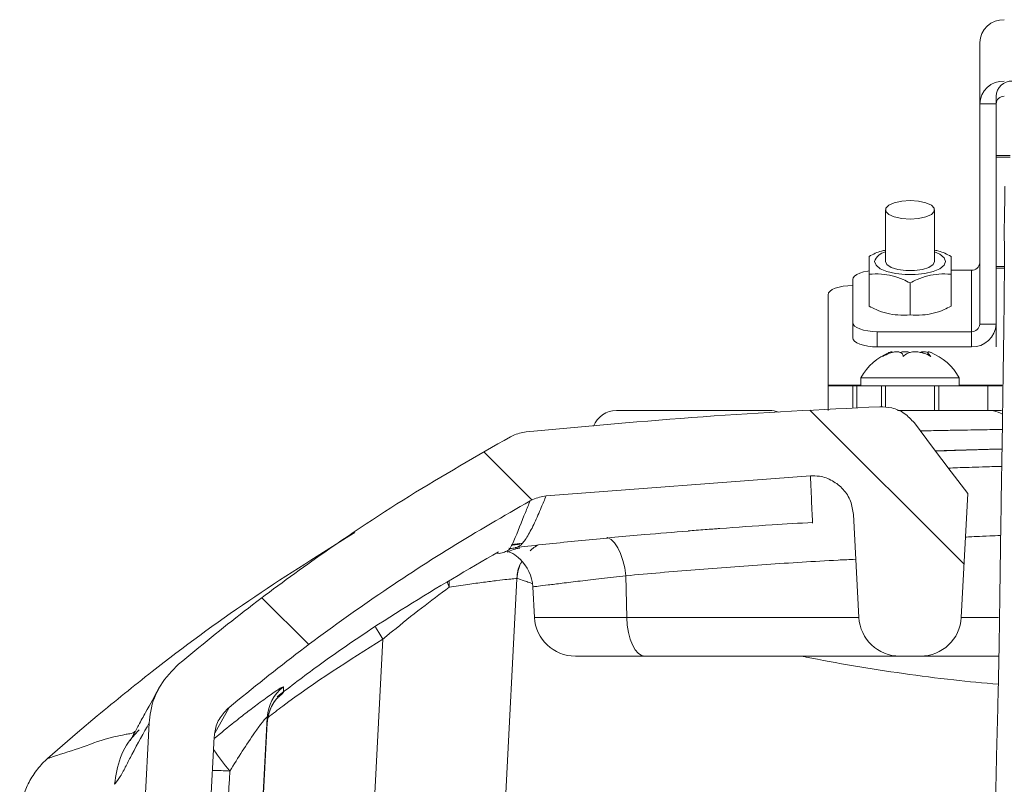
# Model space of a CAD drawing. Header units: millimetres. Extents: x 0 to 8410, y 0 to 5940.
# Tile 12 of 256: x 1847 to 1967, y 1424 to 1517. Entities that reach past the tile are written whole.
import ezdxf

# ---------------------------------------------------------------- set-up
doc = ezdxf.new("R2010")
doc.units = ezdxf.units.MM
doc.header["$LTSCALE"] = 10

msp = doc.modelspace()

# ---------------------------------------------------------------- hatches: boundary and pattern name
at = {"linetype": 'Continuous', "lineweight": 0}
h = msp.add_hatch(dxfattribs=at)
h.set_pattern_fill('ANSI31', scale=10, angle=90, style=0)
edge = h.paths.add_edge_path(flags=0)
edge.add_spline(control_points=[(1870.285415, 1429.651796), (1870.298618, 1429.903515), (1870.330884, 1430.154943), (1870.381643, 1430.401845), (1870.495252, 1430.954449), (1870.705873, 1431.49504), (1870.995974, 1431.9789), (1871.28608, 1432.462771), (1871.663686, 1432.903273), (1872.097627, 1433.263811)], knot_values=[0.0000249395, 0.0000249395, 0.0000249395, 0.0000249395, 0.0007811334, 0.0007811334, 0.0007811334, 0.0024928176, 0.0024928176, 0.0024928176, 0.0042045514, 0.0042045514, 0.0042045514, 0.0042045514], weights=[1, 1, 1, 1, 1, 1, 1, 1, 1, 1], degree=3, periodic=0)
edge.add_spline(control_points=[(1872.097627, 1433.263811), (1883.522589, 1442.756208), (1895.873915, 1451.230955), (1908.841577, 1458.474923)], knot_values=[0.0076169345, 0.0076169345, 0.0076169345, 0.0076169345, 0.0521734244, 0.0521734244, 0.0521734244, 0.0521734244], weights=[1, 1, 1, 1], degree=3, periodic=0)
edge.add_spline(control_points=[(1908.841577, 1458.474923), (1908.950498, 1458.535769), (1909.061771, 1458.592583), (1909.174932, 1458.645126), (1909.682807, 1458.880945), (1910.238386, 1459.03242), (1910.795695, 1459.086782)], knot_values=[0, 0, 0, 0, 0.0003742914, 0.0003742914, 0.0003742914, 0.002077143, 0.002077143, 0.002077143, 0.002077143], weights=[1, 1, 1, 1, 1, 1, 1], degree=3, periodic=0)
edge.add_spline(control_points=[(1910.795695, 1459.086782), (1921.521905, 1460.13305), (1932.272911, 1460.950754), (1943.034079, 1461.536872)], knot_values=[0.0078151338, 0.0078151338, 0.0078151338, 0.0078151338, 0.0400535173, 0.0400535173, 0.0400535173, 0.0400535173], weights=[1, 1, 1, 1], degree=3, periodic=0)
edge.add_spline(control_points=[(1943.034079, 1461.536872), (1943.402063, 1461.556915), (1943.774529, 1461.535817), (1944.137898, 1461.474357), (1944.690043, 1461.380968), (1945.233655, 1461.190731), (1945.723608, 1460.919563), (1946.214429, 1460.647914), (1946.664997, 1460.287534), (1947.037973, 1459.868502), (1947.411263, 1459.449117), (1947.717171, 1458.959388), (1947.930441, 1458.440018), (1948.143705, 1457.920662), (1948.270238, 1457.357332), (1948.299621, 1456.796665)], knot_values=[0, 0, 0, 0, 0.0011055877, 0.0011055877, 0.0011055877, 0.0027993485, 0.0027993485, 0.0027993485, 0.0044961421, 0.0044961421, 0.0044961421, 0.006194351, 0.006194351, 0.006194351, 0.0078924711, 0.0078924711, 0.0078924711, 0.0078924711], weights=[1, 1, 1, 1, 1, 1, 1, 1, 1, 1, 1, 1, 1, 1, 1, 1], degree=3, periodic=0)
edge.add_line((1948.299621, 1456.796665), (1948.957043, 1444.252319))
edge.add_arc((1953.95019, 1444.513999), 5, 183, 270)
edge.add_line((1953.95019, 1439.513999), (1956.460545, 1439.513999))
edge.add_arc((1956.460545, 1444.513999), 5, 270, 357)
edge.add_line((1961.453692, 1444.252319), (1962.245402, 1459.35904))
edge.add_spline(control_points=[(1962.245402, 1459.35904), (1961.576472, 1460.244751), (1960.907547, 1461.130465), (1960.238627, 1462.016183), (1959.479404, 1463.02147), (1958.720188, 1464.026762), (1957.960978, 1465.032058), (1957.216126, 1466.018342), (1956.47128, 1467.00463), (1955.72644, 1467.990923)], knot_values=[0.0000879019, 0.0000879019, 0.0000879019, 0.0000879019, 0.0034176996, 0.0034176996, 0.0034176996, 0.0071970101, 0.0071970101, 0.0071970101, 0.0109048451, 0.0109048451, 0.0109048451, 0.0109048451], weights=[1, 1, 1, 1, 1, 1, 1, 1, 1, 1], degree=3, periodic=0)
edge.add_spline(control_points=[(1955.72644, 1467.990923), (1955.389099, 1468.437619), (1954.970084, 1468.832319), (1954.50395, 1469.142247), (1954.037791, 1469.452191), (1953.511633, 1469.68589), (1952.969102, 1469.823835), (1952.50058, 1469.942962), (1952.009519, 1469.993825), (1951.526527, 1469.973232)], knot_values=[0, 0, 0, 0, 0.0016792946, 0.0016792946, 0.0016792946, 0.0033587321, 0.0033587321, 0.0033587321, 0.0048037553, 0.0048037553, 0.0048037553, 0.0048037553], weights=[1, 1, 1, 1, 1, 1, 1, 1, 1, 1], degree=3, periodic=0)
edge.add_spline(control_points=[(1951.526527, 1469.973232), (1937.117756, 1469.358905), (1922.72079, 1468.333117), (1908.370031, 1466.9028)], knot_values=[0.1154838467, 0.1154838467, 0.1154838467, 0.1154838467, 0.1586403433, 0.1586403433, 0.1586403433, 0.1586403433], weights=[1, 1, 1, 1], degree=3, periodic=0)
edge.add_spline(control_points=[(1908.370031, 1466.9028), (1907.812821, 1466.847264), (1907.257546, 1466.694615), (1906.750149, 1466.457726), (1906.650619, 1466.411258), (1906.552565, 1466.361487), (1906.456305, 1466.308576)], knot_values=[0, 0, 0, 0, 0.0016799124, 0.0016799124, 0.0016799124, 0.0020049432, 0.0020049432, 0.0020049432, 0.0020049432], weights=[1, 1, 1, 1, 1, 1, 1], degree=3, periodic=0)
edge.add_spline(control_points=[(1906.456305, 1466.308576), (1898.100262, 1461.715551), (1889.99353, 1456.63684), (1882.214979, 1451.121999), (1876.622561, 1447.157083), (1871.188301, 1442.959139), (1865.939561, 1438.549329)], knot_values=[0.0003822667, 0.0003822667, 0.0003822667, 0.0003822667, 0.0289877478, 0.0289877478, 0.0289877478, 0.049550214, 0.049550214, 0.049550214, 0.049550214], weights=[1, 1, 1, 1, 1, 1, 1], degree=3, periodic=0)
edge.add_spline(control_points=[(1865.939561, 1438.549329), (1865.075616, 1437.823472), (1864.325218, 1436.938309), (1863.750299, 1435.967363), (1863.175392, 1434.996437), (1862.760069, 1433.912916), (1862.538919, 1432.806432), (1862.443718, 1432.330108), (1862.382898, 1431.845619), (1862.357455, 1431.360541)], knot_values=[0, 0, 0, 0, 0.0033851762, 0.0033851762, 0.0033851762, 0.0067702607, 0.0067702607, 0.0067702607, 0.0082105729, 0.0082105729, 0.0082105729, 0.0082105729], weights=[1, 1, 1, 1, 1, 1, 1, 1, 1, 1], degree=3, periodic=0)
edge.add_line((1862.357455, 1431.360541), (1860.475263, 1395.475776))
edge.add_line((1860.475263, 1395.475776), (1862.491221, 1357.047923))
edge.add_spline(control_points=[(1862.491221, 1357.047923), (1862.550684, 1355.914444), (1862.805165, 1354.775454), (1863.235443, 1353.725135), (1863.665862, 1352.674473), (1864.284404, 1351.683447), (1865.040885, 1350.836755), (1865.437631, 1350.392698), (1865.875977, 1349.982603), (1866.345625, 1349.61651)], knot_values=[0, 0, 0, 0, 0.0034051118, 0.0034051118, 0.0034051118, 0.0068121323, 0.0068121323, 0.0068121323, 0.0085801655, 0.0085801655, 0.0085801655, 0.0085801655], weights=[1, 1, 1, 1, 1, 1, 1, 1, 1, 1], degree=3, periodic=0)
edge.add_spline(control_points=[(1866.345625, 1349.61651), (1878.746851, 1339.949666), (1892.334184, 1331.640433), (1906.59478, 1325.016712)], knot_values=[0.0024950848, 0.0024950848, 0.0024950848, 0.0024950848, 0.0496658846, 0.0496658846, 0.0496658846, 0.0496658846], weights=[1, 1, 1, 1], degree=3, periodic=0)
edge.add_spline(control_points=[(1906.59478, 1325.016712), (1907.092898, 1324.785348), (1907.637441, 1324.636139), (1908.183943, 1324.581485)], knot_values=[0, 0, 0, 0, 0.0016476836, 0.0016476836, 0.0016476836, 0.0016476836], weights=[1, 1, 1, 1], degree=3, periodic=0)
edge.add_spline(control_points=[(1908.183943, 1324.581485), (1958.281662, 1319.571397), (2009.129073, 1319.571397), (2059.226792, 1324.581485)], knot_values=[0.0037611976, 0.0037611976, 0.0037611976, 0.0037611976, 0.1548040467, 0.1548040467, 0.1548040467, 0.1548040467], weights=[1, 1, 1, 1], degree=3, periodic=0)
edge.add_spline(control_points=[(2059.226792, 1324.581485), (2059.773294, 1324.636139), (2060.317837, 1324.785348), (2060.815955, 1325.016712)], knot_values=[0, 0, 0, 0, 0.0016476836, 0.0016476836, 0.0016476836, 0.0016476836], weights=[1, 1, 1, 1], degree=3, periodic=0)
edge.add_spline(control_points=[(2060.815955, 1325.016712), (2075.076551, 1331.640433), (2088.663883, 1339.949666), (2101.06511, 1349.61651)], knot_values=[0.0003495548, 0.0003495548, 0.0003495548, 0.0003495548, 0.0475203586, 0.0475203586, 0.0475203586, 0.0475203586], weights=[1, 1, 1, 1], degree=3, periodic=0)
edge.add_spline(control_points=[(2101.06511, 1349.61651), (2101.950009, 1350.306295), (2102.726905, 1351.159666), (2103.332577, 1352.10413), (2103.938037, 1353.048264), (2104.389229, 1354.109169), (2104.65136, 1355.199701), (2104.796852, 1355.804985), (2104.886901, 1356.426253), (2104.919514, 1357.047923)], knot_values=[0, 0, 0, 0, 0.0033659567, 0.0033659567, 0.0033659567, 0.0067299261, 0.0067299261, 0.0067299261, 0.0085789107, 0.0085789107, 0.0085789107, 0.0085789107], weights=[1, 1, 1, 1, 1, 1, 1, 1, 1, 1], degree=3, periodic=0)
edge.add_line((2104.919514, 1357.047923), (2106.935472, 1395.475776))
edge.add_line((2106.935472, 1395.475776), (2105.05328, 1431.360541))
edge.add_spline(control_points=[(2105.05328, 1431.360541), (2104.994195, 1432.487031), (2104.739512, 1433.618813), (2104.310752, 1434.662189), (2103.882009, 1435.705522), (2103.267385, 1436.689274), (2102.517642, 1437.532036), (2102.194292, 1437.895504), (2101.843645, 1438.236392), (2101.471174, 1438.549329)], knot_values=[0, 0, 0, 0, 0.0033841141, 0.0033841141, 0.0033841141, 0.0067680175, 0.0067680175, 0.0067680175, 0.0082105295, 0.0082105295, 0.0082105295, 0.0082105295], weights=[1, 1, 1, 1, 1, 1, 1, 1, 1, 1], degree=3, periodic=0)
edge.add_spline(control_points=[(2101.471174, 1438.549329), (2096.125235, 1443.040802), (2090.586745, 1447.312547), (2084.884632, 1451.342225), (2077.201304, 1456.772024), (2069.199304, 1461.776656), (2060.95443, 1466.308576)], knot_values=[0.0080431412, 0.0080431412, 0.0080431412, 0.0080431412, 0.0289873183, 0.0289873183, 0.0289873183, 0.0572110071, 0.0572110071, 0.0572110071, 0.0572110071], weights=[1, 1, 1, 1, 1, 1, 1], degree=3, periodic=0)
edge.add_spline(control_points=[(2060.95443, 1466.308576), (2060.463704, 1466.578312), (2059.919696, 1466.767179), (2059.367356, 1466.859322), (2059.259009, 1466.877397), (2059.150007, 1466.891906), (2059.040704, 1466.9028)], knot_values=[0, 0, 0, 0, 0.0016799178, 0.0016799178, 0.0016799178, 0.0020049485, 0.0020049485, 0.0020049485, 0.0020049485], weights=[1, 1, 1, 1, 1, 1, 1], degree=3, periodic=0)
edge.add_spline(control_points=[(2059.040704, 1466.9028), (2044.689945, 1468.333117), (2030.292979, 1469.358905), (2015.884207, 1469.973232)], knot_values=[0.00796967, 0.00796967, 0.00796967, 0.00796967, 0.0511261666, 0.0511261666, 0.0511261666, 0.0511261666], weights=[1, 1, 1, 1], degree=3, periodic=0)
edge.add_spline(control_points=[(2015.884207, 1469.973232), (2015.32592, 1469.997035), (2014.755822, 1469.924734), (2014.22114, 1469.762358), (2013.68647, 1469.599985), (2013.17248, 1469.34308), (2012.721609, 1469.013001), (2012.329935, 1468.72626), (2011.97683, 1468.378289), (2011.684294, 1467.990923)], knot_values=[0, 0, 0, 0, 0.0016763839, 0.0016763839, 0.0016763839, 0.0033526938, 0.0033526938, 0.0033526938, 0.0048037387, 0.0048037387, 0.0048037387, 0.0048037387], weights=[1, 1, 1, 1, 1, 1, 1, 1, 1, 1], degree=3, periodic=0)
edge.add_spline(control_points=[(2011.684294, 1467.990923), (2010.703996, 1466.692843), (2009.723686, 1465.394771), (2008.743367, 1464.096706), (2007.550704, 1462.517473), (2006.358026, 1460.938251), (2005.165333, 1459.35904)], knot_values=[0.0000718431, 0.0000718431, 0.0000718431, 0.0000718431, 0.0049518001, 0.0049518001, 0.0049518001, 0.0108887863, 0.0108887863, 0.0108887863, 0.0108887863], weights=[1, 1, 1, 1, 1, 1, 1], degree=3, periodic=0)
edge.add_line((2005.165333, 1459.35904), (2005.957043, 1444.252319))
edge.add_arc((2010.95019, 1444.513999), 5, 183, 270)
edge.add_line((2010.95019, 1439.513999), (2013.460545, 1439.513999))
edge.add_arc((2013.460545, 1444.513999), 5, 270, 357)
edge.add_line((2018.453692, 1444.252319), (2019.111114, 1456.796665))
edge.add_spline(control_points=[(2019.111114, 1456.796665), (2019.130749, 1457.171338), (2019.193051, 1457.546117), (2019.295702, 1457.90699), (2019.448993, 1458.44589), (2019.697212, 1458.965806), (2020.019978, 1459.423773), (2020.342177, 1459.880934), (2020.747521, 1460.288917), (2021.202679, 1460.613939), (2021.657459, 1460.93869), (2022.174483, 1461.189533), (2022.711073, 1461.345604), (2023.247679, 1461.50168), (2023.81864, 1461.567265), (2024.376656, 1461.536872)], knot_values=[0, 0, 0, 0, 0.0011255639, 0.0011255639, 0.0011255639, 0.0028197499, 0.0028197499, 0.0028197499, 0.0045109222, 0.0045109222, 0.0045109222, 0.0062007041, 0.0062007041, 0.0062007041, 0.0078905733, 0.0078905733, 0.0078905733, 0.0078905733], weights=[1, 1, 1, 1, 1, 1, 1, 1, 1, 1, 1, 1, 1, 1, 1, 1], degree=3, periodic=0)
edge.add_spline(control_points=[(2024.376656, 1461.536872), (2035.137823, 1460.950754), (2045.88883, 1460.13305), (2056.61504, 1459.086782)], knot_values=[0.1213960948, 0.1213960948, 0.1213960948, 0.1213960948, 0.1536344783, 0.1536344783, 0.1536344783, 0.1536344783], weights=[1, 1, 1, 1], degree=3, periodic=0)
edge.add_spline(control_points=[(2056.61504, 1459.086782), (2056.739215, 1459.074669), (2056.863022, 1459.05789), (2056.985942, 1459.036516), (2057.537621, 1458.94059), (2058.080305, 1458.748005), (2058.569158, 1458.474923)], knot_values=[0, 0, 0, 0, 0.0003742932, 0.0003742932, 0.0003742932, 0.0020771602, 0.0020771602, 0.0020771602, 0.0020771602], weights=[1, 1, 1, 1, 1, 1, 1], degree=3, periodic=0)
edge.add_spline(control_points=[(2058.569158, 1458.474923), (2071.71014, 1451.134135), (2084.218781, 1442.528761), (2095.772707, 1432.880996)], knot_values=[0.0004257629, 0.0004257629, 0.0004257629, 0.0004257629, 0.0455772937, 0.0455772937, 0.0455772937, 0.0455772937], weights=[1, 1, 1, 1], degree=3, periodic=0)
edge.add_spline(control_points=[(2095.772707, 1432.880996), (2095.963424, 1432.721744), (2096.142812, 1432.547871), (2096.307955, 1432.362232), (2096.595902, 1432.038548), (2096.843804, 1431.674494), (2097.0395, 1431.287988)], knot_values=[0, 0, 0, 0, 0.0007453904, 0.0007453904, 0.0007453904, 0.0020591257, 0.0020591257, 0.0020591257, 0.0020591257], weights=[1, 1, 1, 1, 1, 1, 1], degree=3, periodic=0)
edge.add_line((2097.0395, 1431.287988), (2098.917134, 1395.490119))
edge.add_line((2098.917134, 1395.490119), (2096.998243, 1358.912537))
edge.add_spline(control_points=[(2096.998243, 1358.912537), (2096.981312, 1358.589804), (2096.933401, 1358.267234), (2096.855655, 1357.953549), (2096.720775, 1357.409346), (2096.491497, 1356.880619), (2096.185513, 1356.410807), (2095.879423, 1355.940831), (2095.488062, 1355.516996), (2095.043292, 1355.175312)], knot_values=[0, 0, 0, 0, 0.0009695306, 0.0009695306, 0.0009695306, 0.0026674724, 0.0026674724, 0.0026674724, 0.0043664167, 0.0043664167, 0.0043664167, 0.0043664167], weights=[1, 1, 1, 1, 1, 1, 1, 1, 1, 1], degree=3, periodic=0)
edge.add_spline(control_points=[(2095.043292, 1355.175312), (2083.780597, 1346.523016), (2071.525256, 1339.030903), (2058.685627, 1332.960115)], knot_values=[0.0022125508, 0.0022125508, 0.0022125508, 0.0022125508, 0.0448195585, 0.0448195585, 0.0448195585, 0.0448195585], weights=[1, 1, 1, 1], degree=3, periodic=0)
edge.add_spline(control_points=[(2058.685627, 1332.960115), (2058.17614, 1332.719221), (2057.616948, 1332.564525), (2057.056069, 1332.509558)], knot_values=[0, 0, 0, 0, 0.0016906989, 0.0016906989, 0.0016906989, 0.0016906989], weights=[1, 1, 1, 1], degree=3, periodic=0)
edge.add_spline(control_points=[(2057.056069, 1332.509558), (2040.234909, 1330.861066), (2023.349026, 1329.773928), (2006.45512, 1329.259286)], knot_values=[0.0036799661, 0.0036799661, 0.0036799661, 0.0036799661, 0.0542809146, 0.0542809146, 0.0542809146, 0.0542809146], weights=[1, 1, 1, 1], degree=3, periodic=0)
edge.add_spline(control_points=[(2006.45512, 1329.259286), (2003.114341, 1329.157515), (1999.821369, 1328.363925), (1996.482141, 1328.219991), (1996.193101, 1328.207532), (1995.903864, 1328.199002), (1995.61459, 1328.194514)], knot_values=[0, 0, 0, 0, 0.0100269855, 0.0100269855, 0.0100269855, 0.0108938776, 0.0108938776, 0.0108938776, 0.0108938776], weights=[1, 1, 1, 1, 1, 1, 1], degree=3, periodic=0)
edge.add_spline(control_points=[(1995.61459, 1328.194514), (1992.281587, 1328.1428), (1988.948177, 1328.11276), (1985.614784, 1328.104458), (1981.008487, 1328.092985), (1976.401901, 1328.123052), (1971.796145, 1328.194514)], knot_values=[0, 0, 0, 0, 0.0100002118, 0.0100002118, 0.0100002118, 0.0238194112, 0.0238194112, 0.0238194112, 0.0238194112], weights=[1, 1, 1, 1, 1, 1, 1], degree=3, periodic=0)
edge.add_spline(control_points=[(1971.796145, 1328.194514), (1969.308336, 1328.233114), (1966.837522, 1328.629687), (1964.370266, 1328.951144), (1963.237002, 1329.098796), (1962.097927, 1329.224487), (1960.955615, 1329.259286)], knot_values=[0.0026256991, 0.0026256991, 0.0026256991, 0.0026256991, 0.0100859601, 0.0100859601, 0.0100859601, 0.0135107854, 0.0135107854, 0.0135107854, 0.0135107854], weights=[1, 1, 1, 1, 1, 1, 1], degree=3, periodic=0)
edge.add_spline(control_points=[(1960.955615, 1329.259286), (1944.061709, 1329.773928), (1927.175825, 1330.861066), (1910.354666, 1332.509558)], knot_values=[0.0997804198, 0.0997804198, 0.0997804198, 0.0997804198, 0.1503813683, 0.1503813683, 0.1503813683, 0.1503813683], weights=[1, 1, 1, 1], degree=3, periodic=0)
edge.add_spline(control_points=[(1910.354666, 1332.509558), (1909.793787, 1332.564525), (1909.234595, 1332.719221), (1908.725108, 1332.960115)], knot_values=[0, 0, 0, 0, 0.0016906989, 0.0016906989, 0.0016906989, 0.0016906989], weights=[1, 1, 1, 1], degree=3, periodic=0)
edge.add_spline(control_points=[(1908.725108, 1332.960115), (1895.885479, 1339.030903), (1883.630138, 1346.523016), (1872.367443, 1355.175312)], knot_values=[0.0004019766, 0.0004019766, 0.0004019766, 0.0004019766, 0.0430089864, 0.0430089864, 0.0430089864, 0.0430089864], weights=[1, 1, 1, 1], degree=3, periodic=0)
edge.add_spline(control_points=[(1872.367443, 1355.175312), (1872.122107, 1355.363786), (1871.893476, 1355.576181), (1871.687351, 1355.806885), (1871.309101, 1356.230239), (1870.999823, 1356.725764), (1870.78461, 1357.251106), (1870.569467, 1357.776278), (1870.442224, 1358.345785), (1870.412492, 1358.912537)], knot_values=[0, 0, 0, 0, 0.0009281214, 0.0009281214, 0.0009281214, 0.0026488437, 0.0026488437, 0.0026488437, 0.004368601, 0.004368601, 0.004368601, 0.004368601], weights=[1, 1, 1, 1, 1, 1, 1, 1, 1, 1], degree=3, periodic=0)
edge.add_line((1870.412492, 1358.912537), (1868.493601, 1395.490119))
edge.add_line((1868.493601, 1395.490119), (1870.285415, 1429.651796))

# ---------------------------------------------------------------- linework, layer by layer
at = {"color": 7, "linetype": 'Continuous', "lineweight": 0}
for p, q in [((1963.705375, 1514.438932), (1963.705375, 1506.946777)), ((1963.705375, 1480.058452), (1963.705375, 1506.946777)), ((1965.705364, 1507.873957), (1965.705364, 1500.641947)), ((1965.705364, 1480.058452), (1965.705364, 1506.946777)), ((1967.430337, 1500.641947), (1965.705364, 1500.641947)), ((1965.705364, 1500.456487), (1965.705364, 1487.091099)), ((1967.417313, 1500.456487), (1965.705364, 1500.456487)), ((1952.205374, 1494.003539), (1952.205374, 1487.698679)), ((1958.205371, 1487.698679), (1958.205371, 1494.003539)), ((1960.205375, 1486.623411), (1962.705373, 1486.623411)), ((1966.715305, 1487.091099), (1965.705364, 1487.091099)), ((1965.705364, 1486.905639), (1965.705364, 1477.276896)), ((1966.715081, 1486.905639), (1965.705364, 1486.905639)), ((1948.205366, 1485.499596), (1948.205366, 1480.255087)), ((1950.20537, 1486.158078), (1950.20537, 1482.255166)), ((1960.205375, 1486.158078), (1960.205375, 1482.255166)), ((1955.205365, 1485.076671), (1955.205365, 1481.173774)), ((1945.205374, 1483.645206), (1945.205374, 1472.586816)), ((1948.205366, 1478.400727), (1948.205366, 1480.255087)), ((1951.205372, 1479.131272), (1962.705373, 1479.131272)), ((1951.205372, 1477.276896), (1962.705373, 1477.276896)), ((1957.378014, 1476.603498), (1957.378014, 1476.297562)), ((1949.205368, 1473.513996), (1949.205368, 1472.513994)), ((1956.855564, 1473.513996), (1949.205368, 1473.513996)), ((1961.205362, 1473.513996), (1956.855564, 1473.513996)), ((1961.205362, 1472.513994), (1961.205362, 1473.513996)), ((1945.205374, 1472.586816), (1945.205374, 1472.513994)), ((1945.205374, 1472.513994), (1945.205374, 1469.514002)), ((1945.205374, 1472.513994), (1948.205366, 1472.513994)), ((1948.205366, 1472.513994), (1948.705374, 1472.513994)), ((1948.705374, 1472.513994), (1951.705365, 1472.513994)), ((1956.855564, 1472.513994), (1951.705365, 1472.513994)), ((1951.705365, 1472.513994), (1951.705365, 1469.954704)), ((1952.205374, 1472.513994), (1952.205374, 1469.902923)), ((1958.705364, 1472.513994), (1956.855564, 1472.513994)), ((1958.205371, 1469.514002), (1958.205371, 1472.513994)), ((1958.705364, 1472.513994), (1958.705364, 1469.514002)), ((1958.705364, 1472.513994), (1964.705362, 1472.513994)), ((1964.705362, 1472.513994), (1964.705362, 1469.514002)), ((1964.705362, 1472.513994), (1966.388388, 1472.513994)), ((1919.366701, 1469.514002), (1938.044025, 1469.514002)), ((1953.654988, 1469.514002), (1959.272041, 1469.514002)), ((1959.272041, 1469.514002), (1964.705362, 1469.514002)), ((1964.705362, 1469.514002), (1966.342671, 1469.514002)), ((1964.246451, 1464.743664), (1963.067873, 1464.715873)), ((1943.034081, 1461.536874), (1910.795702, 1459.086781)), ((1962.245404, 1459.35904), (1961.45369, 1444.252317)), ((1948.95704, 1444.252317), (1948.299615, 1456.796666)), ((1887.461676, 1454.621603), (1886.697962, 1454.167401)), ((1906.587316, 1453.165804), (1907.851978, 1453.294238)), ((1907.227738, 1448.974689), (1904.216333, 1391.513993)), ((1909.166126, 1447.987278), (1909.361868, 1444.252317)), ((1922.846003, 1439.514001), (1914.355009, 1439.514001)), ((1953.950195, 1439.514001), (1922.846003, 1439.514001)), ((1956.460549, 1439.514001), (1953.950195, 1439.514001)), ((1966.022654, 1439.514001), (1956.460549, 1439.514001)), ((1856.008692, 1432.232325), (1853.603496, 1430.200686)), ((1860.475256, 1395.47578), (1862.357451, 1431.360548)), ((1876.756414, 1432.046061), (1874.705358, 1392.823776)), ((1874.716385, 1392.614221), (1876.753046, 1431.39108)), ((1853.603496, 1430.200686), (1849.947794, 1427.023252)), ((1868.4936, 1395.490115), (1870.285405, 1429.651802)), ((1858.116491, 1423.871537), (1858.116462, 1423.870643))]:
    msp.add_line(p, q, dxfattribs=at)
at = {"color": 8, "linetype": 'Continuous', "lineweight": 0}
for p, q in [((1965.705364, 1506.946777), (1963.705375, 1506.946777)), ((1962.705373, 1486.623411), (1962.705373, 1479.131272)), ((1963.705375, 1480.058452), (1965.705364, 1480.058452)), ((1951.205372, 1479.131272), (1951.205372, 1477.276896)), ((1962.705373, 1477.276896), (1962.705373, 1479.131272)), ((1945.205374, 1472.586816), (1949.205368, 1472.586816)), ((1948.205366, 1472.513994), (1948.205366, 1469.784265)), ((1948.705374, 1472.513994), (1948.705374, 1469.812711)), ((1961.205362, 1472.586816), (1966.547309, 1472.586816)), ((1920.513897, 1449.335833), (1920.632018, 1444.252317)), ((1898.965253, 1447.944289), (1898.726447, 1448.590954)), ((1898.965253, 1447.944289), (1898.957058, 1448.72876)), ((1909.361868, 1444.252317), (1920.632018, 1444.252317)), ((1920.632018, 1444.252317), (1948.95704, 1444.252317)), ((1961.45369, 1444.252317), (1965.988292, 1444.252317)), ((1888.238265, 1391.513993), (1890.862955, 1441.596021)), ((1872.097625, 1433.263814), (1870.342805, 1430.099075)), ((1876.753046, 1431.39108), (1876.756414, 1432.046061))]:
    msp.add_line(p, q, dxfattribs=at)
at = {"color": 7, "linetype": 'Continuous', "lineweight": 0, "flags": 128}
for points in [[(1955.205365, 1495.127355), (1954.179316, 1495.059585), (1953.277006, 1494.864439), (1952.607288, 1494.565462), (1952.250941, 1494.198685), (1952.250941, 1493.808394), (1952.607288, 1493.441646), (1953.277006, 1493.14264), (1954.179316, 1492.947494), (1955.205365, 1492.879724), (1956.231429, 1492.947494), (1957.133739, 1493.14264), (1957.803442, 1493.441646), (1958.159788, 1493.808394), (1958.159788, 1494.198685), (1957.803442, 1494.565462), (1957.133739, 1494.864439), (1956.231429, 1495.059585), (1955.205365, 1495.127355)], [(1952.205374, 1487.698679), (1952.386289, 1487.314319), (1952.907233, 1486.976301), (1953.705369, 1486.725425), (1954.68442, 1486.59194), (1955.726309, 1486.59194), (1956.705375, 1486.725425), (1957.503496, 1486.976301), (1958.024441, 1487.314319), (1958.205371, 1487.698679), (1958.205371, 1487.698679)], [(1950.198068, 1486.558144), (1950.057312, 1486.537849), (1949.538662, 1486.434018), (1949.084042, 1486.294245), (1948.710962, 1486.123954), (1948.433726, 1485.929643), (1948.263018, 1485.718822), (1948.205366, 1485.499596)], [(1948.205366, 1484.769022), (1947.620093, 1484.747445), (1947.05732, 1484.683489), (1946.538656, 1484.579628), (1946.084051, 1484.439885), (1945.710956, 1484.269564), (1945.433735, 1484.075283), (1945.263012, 1483.864461), (1945.205374, 1483.645206)], [(1948.205366, 1480.255087), (1948.263018, 1480.035846), (1948.433726, 1479.825025), (1948.710962, 1479.630729), (1949.084042, 1479.460423), (1949.538662, 1479.320665), (1950.057312, 1479.216819), (1950.620099, 1479.152863), (1951.205372, 1479.131272)], [(1951.205372, 1477.276896), (1950.620099, 1477.298503), (1950.057312, 1477.362444), (1949.538662, 1477.466305), (1949.084042, 1477.606063), (1948.710962, 1477.776369), (1948.433726, 1477.97065), (1948.263018, 1478.181471), (1948.205366, 1478.400727)], [(1962.245404, 1459.35904), (1960.238634, 1462.016185), (1957.960977, 1465.032061), (1955.726444, 1467.990925)]]:
    msp.add_lwpolyline(points, dxfattribs=at)
at = {"color": 8, "linetype": 'Continuous', "lineweight": 0, "flags": 128}
for points in [[(1958.205371, 1488.868391), (1958.848103, 1488.575672), (1959.360092, 1488.155698), (1959.535493, 1487.698679), (1959.360092, 1487.24169), (1958.848103, 1486.821716), (1958.040996, 1486.472791), (1957.004173, 1486.223196), (1955.821617, 1486.093109), (1954.589127, 1486.093109), (1953.406571, 1486.223196), (1952.369733, 1486.472791), (1951.562627, 1486.821716), (1951.050638, 1487.24169), (1950.875236, 1487.698679), (1950.875236, 1487.698679)], [(1918.218358, 1454.021846), (1918.291419, 1453.999822), (1918.730109, 1453.758856), (1919.152512, 1453.340386), (1919.542595, 1452.760254), (1919.885604, 1452.040454), (1920.168518, 1451.208239), (1920.380621, 1450.29517), (1920.513897, 1449.335833)], [(1920.632018, 1444.252317), (1920.693665, 1443.314975), (1920.832633, 1442.420696), (1921.043901, 1441.601609), (1921.319901, 1440.887128), (1921.650721, 1440.302913), (1922.024472, 1439.869945), (1922.427713, 1439.603796), (1922.846003, 1439.514001)], [(1890.862955, 1441.596021), (1890.354766, 1442.40125), (1889.947845, 1443.038707)]]:
    msp.add_lwpolyline(points, dxfattribs=at)
at = {"color": 7, "linetype": 'Continuous', "lineweight": 0}
for centre, radius, start, end in [((1966.600137, 1514.325396), 2.896988, 87.9183581, 177.75394057), ((1966.600148, 1506.83326), 2.896999, 87.91858939, 177.75432141), ((1967.635237, 1507.798264), 1.931357, 87.91902687, 177.75390621), ((1966.670281, 1506.908936), 0.965659, 87.91787128, 177.75414361), ((1962.740457, 1487.588433), 0.965659, 267.91787128, 357.75414361), ((1962.740451, 1480.0963), 0.965666, 267.91824288, 357.753772), ((1962.810596, 1480.171978), 2.896993, 267.91847374, 357.75413099), ((1955.324758, 1470.115017), 7, 111.90848624, 150.95025276), ((1955.08598, 1470.115017), 7, 29.04974724, 68.1636541), ((1919.366708, 1466.513999), 3, 90, 158.68723989), ((1938.044027, 1466.513999), 3, 67.85578974, 90), ((1964.858474, 1466.513999), 3, 56.29207164, 80.08438977), ((1912.220747, 1448.713086), 4.999857, 151.17158865, 177.000798), ((1904.173005, 1447.725592), 4.999974, 3.00008743, 47.28924951), ((1914.355013, 1444.513999), 5, 183, 270), ((1953.95019, 1444.513999), 5, 183, 270), ((1956.460545, 1444.513999), 5, 270, 357)]:
    msp.add_arc(centre, radius, start, end, dxfattribs=at)
at = {"color": 8, "linetype": 'Continuous', "lineweight": 0}
for centre, radius, start, end in [((1952.487426, 1487.206516), 1.685639, 99.63242384, 163.02381946), ((1881.739371, 1431.128609), 4.993228, 127.00952482, 176.986834), ((1881.742446, 1431.783578), 4.992937, 127.12742421, 176.98652253), ((1900.598953, 1449.033522), 36.893332, 214.52994584, 219.64487204), ((1868.67884, 1351.87302), 73.705259, 87.2690689, 88.91766927)]:
    msp.add_arc(centre, radius, start, end, dxfattribs=at)
msp.add_ellipse((1844.748046, 915.694448), major_axis=(234.150351, 4381.998248), ratio=0.0000461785, start_param=4.821533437, end_param=4.8289951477, dxfattribs=at)
at = {"color": 7, "linetype": 'Continuous', "lineweight": 0}
for points, knots in [([(1966.801225, 1496.838962), (1966.796653, 1496.843815), (1966.783302, 1496.857987), (1966.786011, 1496.242756), (1966.768521, 1495.05208), (1966.729374, 1493.49128), (1966.686705, 1491.504185), (1966.726464, 1489.131161), (1966.718543, 1486.040907), (1966.677945, 1482.057486), (1966.613232, 1477.216263), (1966.535249, 1471.683866), (1966.446409, 1465.66946), (1966.33457, 1458.938272), (1966.218444, 1451.554537), (1966.122853, 1443.612201), (1965.986914, 1435.663396), (1965.760952, 1427.843481), (1965.596982, 1419.958575), (1965.725825, 1412.132136), (1966.042462, 1404.629639), (1966.091228, 1398.469097), (1965.941142, 1393.734892), (1965.869882, 1390.305657), (1965.84713, 1387.499208), (1965.813661, 1384.994299), (1965.778127, 1382.602373), (1965.750624, 1380.258692), (1965.727325, 1377.922017), (1965.70729, 1375.579707), (1965.694792, 1373.280018), (1965.692771, 1371.086283), (1965.705029, 1369.084344), (1965.732504, 1367.418475), (1965.781126, 1366.108806), (1965.852415, 1365.142276), (1965.950545, 1364.416531), (1966.083753, 1363.838016), (1966.265849, 1363.326833), (1966.489906, 1362.88171), (1966.750418, 1362.473143), (1967.104751, 1362.026313), (1967.44025, 1361.592657), (1967.814324, 1361.388845), (1967.844887, 1361.372193)], [0, 0, 0, 0, 0.01869641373, 0.05459887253, 0.08089755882, 0.10682049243, 0.13180226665, 0.15659958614, 0.18424572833, 0.21422246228, 0.24563676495, 0.27776645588, 0.31002014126, 0.34206302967, 0.38049719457, 0.4191196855, 0.45763620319, 0.49559430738, 0.53266093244, 0.57247010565, 0.60922068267, 0.64147373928, 0.66172051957, 0.67807310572, 0.69207075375, 0.70556758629, 0.71938297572, 0.73429931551, 0.75092044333, 0.7697839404, 0.79122715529, 0.81547399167, 0.84262844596, 0.87208757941, 0.8999090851, 0.92478630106, 0.94620563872, 0.96383012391, 0.97747208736, 0.98710097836, 0.99048679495, 0.99320512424, 0.99944483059, 1, 1, 1, 1]), ([(1950.20537, 1488.320862), (1950.702865, 1488.585726), (1951.361191, 1488.936214), (1952.03963, 1489.040957), (1952.205374, 1489.066546)], [0, 0, 0, 0, 0.7556989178, 1, 1, 1, 1]), ([(1960.205375, 1488.320862), (1959.707872, 1488.585725), (1959.049542, 1488.93621), (1958.371109, 1489.040957), (1958.205371, 1489.066546)], [0, 0, 0, 0, 0.7557043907, 1, 1, 1, 1]), ([(1950.20537, 1486.158078), (1950.20537, 1486.448976), (1950.20537, 1487.042914), (1950.20537, 1487.727637), (1950.20537, 1488.252336), (1950.20537, 1488.309912), (1950.20537, 1488.320862)], [0, 0, 0, 0, 0.2449468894, 0.500117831, 0.9049295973, 1, 1, 1, 1]), ([(1960.205375, 1486.158078), (1960.205375, 1486.448976), (1960.205375, 1487.042914), (1960.205375, 1487.727637), (1960.205375, 1488.252336), (1960.205375, 1488.309912), (1960.205375, 1488.320862)], [0, 0, 0, 0, 0.2449468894, 0.500117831, 0.9049295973, 1, 1, 1, 1]), ([(1950.20537, 1486.158078), (1950.703255, 1486.176616), (1952.056848, 1486.227015), (1953.791236, 1485.822676), (1954.920725, 1485.226829), (1955.205365, 1485.076671)], [0, 0, 0, 0, 0.30323938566, 0.82441146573, 1, 1, 1, 1]), ([(1960.205375, 1486.158078), (1959.707484, 1486.176616), (1958.353883, 1486.227015), (1956.619494, 1485.822677), (1955.490004, 1485.226829), (1955.205365, 1485.076671)], [0, 0, 0, 0, 0.3032408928, 0.8244118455, 1, 1, 1, 1]), ([(1955.205365, 1481.173774), (1954.707477, 1481.155229), (1953.353869, 1481.104813), (1951.619538, 1481.509173), (1950.490011, 1482.105014), (1950.20537, 1482.255166)], [0, 0, 0, 0, 0.3032392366, 0.8244162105, 1, 1, 1, 1]), ([(1955.205365, 1481.173774), (1955.703258, 1481.155229), (1957.056874, 1481.104812), (1958.791206, 1481.509173), (1959.920734, 1482.105014), (1960.205375, 1482.255166)], [0, 0, 0, 0, 0.30324074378, 0.82441659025, 1, 1, 1, 1]), ([(1953.011303, 1476.603498), (1953.017188, 1476.622915), (1953.040062, 1476.698387), (1952.881569, 1476.680425), (1952.551977, 1476.544918), (1952.17424, 1476.329529), (1951.92221, 1476.16132), (1951.84034, 1476.106679)], [0, 0, 0, 0, 0.0919338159, 0.3573509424, 0.6088646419, 0.8729416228, 1, 1, 1, 1]), ([(1951.84034, 1476.106679), (1952.127695, 1476.254577), (1952.625579, 1476.510831), (1953.32644, 1476.680294), (1953.838142, 1476.68628), (1954.186106, 1476.54328), (1954.331812, 1476.329703), (1954.350451, 1476.161364), (1954.356505, 1476.106679)], [0, 0, 0, 0, 0.2355685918, 0.4081554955, 0.581147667, 0.7450816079, 0.917189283, 1, 1, 1, 1]), ([(1955.205365, 1476.580968), (1955.112405, 1476.608969), (1954.831522, 1476.693575), (1954.377474, 1476.697652), (1954.055343, 1476.624472), (1953.962295, 1476.603334)], [0, 0, 0, 0, 0.2602367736, 0.7863191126, 1, 1, 1, 1]), ([(1954.356505, 1476.106679), (1954.521575, 1476.254569), (1954.807591, 1476.510819), (1955.478244, 1476.680299), (1956.153903, 1476.686278), (1956.841693, 1476.54329), (1957.362683, 1476.329723), (1957.633532, 1476.161374), (1957.72153, 1476.106679)], [0, 0, 0, 0, 0.2355498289, 0.408136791, 0.5811342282, 0.7450611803, 0.9171710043, 1, 1, 1, 1]), ([(1957.406192, 1476.580357), (1957.30348, 1476.6086), (1956.994848, 1476.693468), (1956.649726, 1476.697668), (1956.493556, 1476.624475), (1956.448449, 1476.603334)], [0, 0, 0, 0, 0.2618460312, 0.7868009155, 1, 1, 1, 1]), ([(1957.389458, 1476.656055), (1957.424169, 1476.674767), (1957.472696, 1476.700928), (1957.640914, 1476.625844), (1957.688807, 1476.604467)], [0, 0, 0, 0, 0.7152951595, 1, 1, 1, 1]), ([(1957.72153, 1476.106679), (1957.590665, 1476.260909), (1957.39721, 1476.488906), (1957.398896, 1476.575486), (1957.399442, 1476.603498)], [0, 0, 0, 0, 0.6764611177, 1, 1, 1, 1]), ([(1951.526521, 1469.973226), (1944.325789, 1469.614681), (1929.918516, 1468.8973), (1915.55479, 1467.56781), (1908.370032, 1466.902797)], [0, 0, 0, 0, 0.499798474, 1, 1, 1, 1]), ([(1955.726444, 1467.990925), (1955.34359, 1468.404472), (1954.577863, 1469.231587), (1953.058048, 1469.904291), (1952.011495, 1469.951397), (1951.526521, 1469.973226)], [0, 0, 0, 0, 0.3492001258, 0.698419, 1, 1, 1, 1]), ([(1865.939571, 1438.54933), (1868.588365, 1440.722337), (1873.890416, 1445.072014), (1883.251607, 1451.959769), (1894.021004, 1459.20641), (1902.306704, 1463.938612), (1906.456305, 1466.308569)], [0, 0, 0, 0, 0.208925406, 0.4182028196, 0.7086273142, 1, 1, 1, 1]), ([(1908.370032, 1466.902797), (1907.813087, 1466.798375), (1907.146889, 1466.673468), (1906.553602, 1466.35998), (1906.456305, 1466.308569)], [0, 0, 0, 0, 0.8360040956, 1, 1, 1, 1]), ([(1958.309649, 1464.570378), (1958.449116, 1464.575429), (1959.453435, 1464.611802), (1961.245771, 1464.668155), (1963.564338, 1464.736017), (1965.320961, 1464.782118), (1966.166416, 1464.801707), (1966.430603, 1464.807828)], [0, 0, 0, 0, 0.0446026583, 0.3211899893, 0.5977425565, 0.8743028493, 1, 1, 1, 1]), ([(1966.430559, 1464.805131), (1966.122315, 1464.79778), (1965.226211, 1464.77641), (1963.407867, 1464.727243), (1961.07282, 1464.656707), (1959.335133, 1464.600566), (1958.393194, 1464.565648), (1958.315401, 1464.562764)], [0, 0, 0, 0, 0.1451710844, 0.422031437, 0.6988846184, 0.9751314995, 1, 1, 1, 1]), ([(1958.321093, 1464.555224), (1959.208502, 1464.586751), (1961.248137, 1464.659214), (1964.021277, 1464.746036), (1965.955826, 1464.789323), (1966.309352, 1464.797234)], [0, 0, 0, 0, 0.3862864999, 0.8878476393, 1, 1, 1, 1]), ([(1948.299615, 1456.796666), (1948.214759, 1457.356934), (1948.045045, 1458.477489), (1947.103059, 1459.933155), (1945.773586, 1460.997794), (1944.335571, 1461.521951), (1943.403873, 1461.532634), (1943.034081, 1461.536874)], [0, 0, 0, 0, 0.2149124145, 0.4298317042, 0.6445715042, 0.8589300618, 1, 1, 1, 1]), ([(1910.795702, 1459.086781), (1910.597577, 1458.615035), (1910.123985, 1457.487385), (1909.375944, 1455.746314), (1908.551225, 1454.144772), (1907.724782, 1452.994254), (1906.94734, 1452.651012), (1906.445315, 1452.674564), (1906.220897, 1452.685093)], [0, 0, 0, 0, 0.1301253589, 0.3110480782, 0.4919939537, 0.6729049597, 0.8537799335, 1, 1, 1, 1]), ([(1910.795702, 1459.086781), (1910.238459, 1458.983482), (1909.557056, 1458.857167), (1908.951854, 1458.533838), (1908.841579, 1458.474924)], [0, 0, 0, 0, 0.8177888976, 1, 1, 1, 1]), ([(1872.097625, 1433.263814), (1874.976851, 1435.592944), (1880.735306, 1440.251205), (1889.796383, 1446.739192), (1899.132872, 1452.881877), (1905.605345, 1456.610576), (1908.841579, 1458.474924)], [0, 0, 0, 0, 0.24894187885, 0.49788395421, 0.74894214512, 1, 1, 1, 1]), ([(1904.687329, 1452.097093), (1904.930254, 1452.070891), (1905.364746, 1452.024026), (1905.839117, 1452.318754), (1906.323332, 1452.461835), (1907.0831, 1454.040118), (1907.9836, 1456.399655), (1908.649786, 1458.011016), (1908.841579, 1458.474924)], [0, 0, 0, 0, 0.1691094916, 0.3024661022, 0.3417501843, 0.5143591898, 0.860184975, 1, 1, 1, 1]), ([(1932.002886, 1455.096071), (1934.088107, 1455.250946), (1937.70375, 1455.519489), (1941.663046, 1455.747872), (1943.338929, 1455.844541)], [0, 0, 0, 0, 0.57672182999, 1, 1, 1, 1]), ([(1886.697962, 1454.167401), (1882.596934, 1451.582338), (1874.380975, 1446.403448), (1864.226726, 1438.947372), (1858.235019, 1434.051482), (1856.008692, 1432.232325)], [0, 0, 0, 0, 0.385110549, 0.7715266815, 1, 1, 1, 1]), ([(1907.022609, 1452.767899), (1907.539757, 1452.828015), (1910.342238, 1453.15379), (1915.542663, 1453.682568), (1921.985183, 1454.301088), (1926.348376, 1454.652062), (1928.124874, 1454.794963)], [0, 0, 0, 0, 0.0782728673, 0.4241692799, 0.7655473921, 1, 1, 1, 1]), ([(1928.124188, 1454.80368), (1928.446915, 1454.829133), (1929.151625, 1454.884711), (1930.221389, 1454.967403), (1931.15879, 1455.038991), (1931.802755, 1455.087742), (1931.943299, 1455.0988), (1932.002364, 1455.103447)], [0, 0, 0, 0, 0.1851395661, 0.4042723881, 0.6232166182, 0.8416537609, 1, 1, 1, 1]), ([(1966.264351, 1454.245215), (1965.805354, 1454.22749), (1964.6073, 1454.181227), (1963.254937, 1454.119846), (1962.17034, 1454.068571), (1962.035858, 1454.060848), (1961.967527, 1454.056924)], [0, 0, 0, 0, 0.16691813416, 0.43568290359, 0.71326573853, 1, 1, 1, 1]), ([(1907.587512, 1453.174283), (1907.319151, 1453.14681), (1906.894661, 1453.103353), (1906.624162, 1453.073732), (1906.524672, 1453.062837)], [0, 0, 0, 0, 0.6321980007, 1, 1, 1, 1]), ([(1908.857642, 1452.388605), (1908.957236, 1452.485403), (1909.232538, 1452.752978), (1909.564102, 1452.948014), (1909.775718, 1453.072493)], [0, 0, 0, 0, 0.3617617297, 1, 1, 1, 1]), ([(1877.949937, 1434.558412), (1879.59819, 1435.819832), (1884.71052, 1439.73234), (1893.703154, 1445.700353), (1901.22439, 1450.075348), (1904.978259, 1452.25892)], [0, 0, 0, 0, 0.1924630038, 0.5969561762, 1, 1, 1, 1]), ([(1905.968501, 1452.353304), (1906.132721, 1452.297821), (1906.652336, 1452.122266), (1907.191991, 1451.770594), (1907.499825, 1451.441499), (1907.550796, 1451.387008)], [0, 0, 0, 0, 0.2782746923, 0.8804973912, 1, 1, 1, 1]), ([(1906.036808, 1452.204754), (1906.288827, 1452.330262), (1906.805639, 1452.587641), (1907.379412, 1452.682809), (1907.546486, 1452.691821), (1907.570376, 1452.69311)], [0, 0, 0, 0, 0.4492378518, 0.9212471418, 1, 1, 1, 1]), ([(1907.230242, 1449.0227), (1907.284317, 1449.633887), (1907.348415, 1450.358359), (1907.75507, 1450.93426), (1907.818659, 1451.024314)], [0, 0, 0, 0, 0.84362979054, 1, 1, 1, 1]), ([(1865.939571, 1438.54933), (1865.145729, 1437.735234), (1863.558066, 1436.107065), (1862.563163, 1433.449484), (1862.405037, 1431.843766), (1862.357451, 1431.360548)], [0, 0, 0, 0, 0.4114472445, 0.8228830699, 1, 1, 1, 1]), ([(1863.602056, 1435.708856), (1863.028955, 1434.672042), (1862.160468, 1433.100839), (1861.17861, 1431.312462), (1860.454389, 1429.992015), (1860.115576, 1429.338), (1860.00826, 1429.151668), (1860.029549, 1429.18651), (1860.032483, 1429.191311)], [0, 0, 0, 0, 0.4545740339, 0.6888682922, 0.8494311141, 0.9301308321, 0.9903726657, 1, 1, 1, 1]), ([(1878.733708, 1435.115879), (1878.712945, 1435.064832), (1878.684717, 1434.995431), (1878.215315, 1434.594516), (1878.081241, 1434.477873), (1878.046914, 1434.448009)], [0, 0, 0, 0, 0.674175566, 0.9165782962, 1, 1, 1, 1]), ([(1876.770778, 1431.49971), (1876.770417, 1431.542022), (1876.767553, 1431.877191), (1876.913872, 1432.463927), (1877.172423, 1433.190349), (1877.485183, 1433.75505), (1877.764337, 1434.1438), (1877.947093, 1434.357599), (1878.044425, 1434.459584), (1878.049919, 1434.46464), (1878.052785, 1434.467276)], [0, 0, 0, 0, 0.029727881, 0.2354809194, 0.4200484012, 0.578176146, 0.7049192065, 0.8051101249, 0.8983590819, 1, 1, 1, 1]), ([(1872.097625, 1433.263814), (1871.69854, 1432.858954), (1870.900377, 1432.049244), (1870.391788, 1430.714465), (1870.310507, 1429.902539), (1870.285405, 1429.651802)], [0, 0, 0, 0, 0.4087021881, 0.8173964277, 1, 1, 1, 1]), ([(1861.141725, 1430.5213), (1860.965035, 1430.346757), (1859.994083, 1429.387604), (1858.621861, 1427.211993), (1858.284948, 1424.985023), (1858.116491, 1423.871537)], [0, 0, 0, 0, 0.10009549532, 0.55004767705, 1, 1, 1, 1]), ([(1859.677448, 1430.00782), (1859.893029, 1430.026149), (1860.213384, 1430.053386), (1860.55157, 1430.287035), (1860.662176, 1430.363452)], [0, 0, 0, 0, 0.672941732, 1, 1, 1, 1]), ([(1849.947794, 1427.023252), (1849.798605, 1426.88571), (1849.187952, 1426.322732), (1848.251726, 1425.172746), (1847.023058, 1423.013914), (1846.733059, 1421.222277), (1846.544756, 1420.058926)], [0, 0, 0, 0, 0.0755142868, 0.3090907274, 0.551377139, 1, 1, 1, 1])]:
    msp.add_open_spline(points, degree=3, knots=knots, dxfattribs=at)
at = {"color": 8, "linetype": 'Continuous', "lineweight": 0}
for points, knots in [([(1956.466688, 1467.010727), (1956.913082, 1467.021077), (1958.075598, 1467.048031), (1959.865261, 1467.084405), (1961.785508, 1467.120048), (1963.506642, 1467.148459), (1964.984069, 1467.170356), (1965.980458, 1467.183792), (1966.367852, 1467.188544), (1966.46726, 1467.189764)], [0, 0, 0, 0, 0.1052235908, 0.2740277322, 0.4384312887, 0.607617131, 0.7721761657, 0.9415389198, 1, 1, 1, 1]), ([(1966.396301, 1462.688526), (1965.5963, 1462.666512), (1963.574763, 1462.610886), (1961.376893, 1462.534507), (1960.244678, 1462.490457), (1959.890841, 1462.476691)], [0, 0, 0, 0, 0.3104601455, 0.7845070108, 1, 1, 1, 1]), ([(1943.313568, 1455.831771), (1943.31307, 1455.831173), (1943.310581, 1455.82818), (1943.314437, 1455.648004), (1943.294694, 1456.029049), (1943.249713, 1456.962721), (1943.159524, 1458.867491), (1943.087848, 1460.392729), (1943.034081, 1461.536874)], [0, 0, 0, 0, 0.0614184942, 0.3070928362, 0.4225008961, 0.5379463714, 0.6533940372, 1, 1, 1, 1]), ([(1948.538168, 1451.347043), (1947.832081, 1451.313503), (1944.150674, 1451.138633), (1937.598636, 1450.713219), (1928.916857, 1450.08247), (1923.314889, 1449.584713), (1920.513897, 1449.335833)], [0, 0, 0, 0, 0.0725133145, 0.3780709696, 0.6890345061, 1, 1, 1, 1]), ([(1920.513897, 1449.335833), (1919.506702, 1449.222639), (1917.492329, 1448.996252), (1914.881233, 1448.685103), (1912.680394, 1448.415523), (1910.958077, 1448.200208), (1909.786525, 1448.054553), (1909.235083, 1447.98915), (1909.18432, 1447.987772), (1909.166126, 1447.987278)], [0, 0, 0, 0, 0.15278359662, 0.30556464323, 0.45822253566, 0.61087693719, 0.76296343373, 0.9150449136, 1, 1, 1, 1]), ([(1898.965253, 1447.944289), (1897.844816, 1447.103608), (1895.564476, 1445.392634), (1892.813476, 1443.202417), (1891.250583, 1441.91526), (1890.862955, 1441.596021)], [0, 0, 0, 0, 0.420758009, 0.8563369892, 1, 1, 1, 1]), ([(1907.227738, 1448.974689), (1907.222257, 1448.978218), (1907.201462, 1448.991608), (1906.895565, 1448.977978), (1906.085114, 1448.899966), (1904.840631, 1448.756325), (1903.219179, 1448.549522), (1901.259713, 1448.282667), (1899.73739, 1448.05816), (1898.965253, 1447.944289)], [0, 0, 0, 0, 0.055275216, 0.2096886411, 0.3686552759, 0.5240005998, 0.6839951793, 0.8397192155, 1, 1, 1, 1]), ([(1909.059046, 1448.401963), (1908.834975, 1448.477213), (1908.099113, 1448.724341), (1907.421631, 1448.956977), (1907.294038, 1449.000763), (1907.230242, 1449.022656)], [0, 0, 0, 0, 0.1795950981, 0.5898005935, 1, 1, 1, 1]), ([(1890.862955, 1441.596021), (1886.715149, 1438.977153), (1881.928688, 1435.955048), (1877.448602, 1432.505852), (1876.850827, 1432.045629)], [0, 0, 0, 0, 0.8665707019, 1, 1, 1, 1]), ([(1965.97877, 1436.078613), (1964.154232, 1436.246632), (1960.210732, 1436.609782), (1954.291189, 1437.380483), (1948.282806, 1438.329602), (1944.167645, 1439.063171), (1942.181079, 1439.479428), (1942.016079, 1439.514001)], [0, 0, 0, 0, 0.21418144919, 0.46292520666, 0.71982142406, 0.97672900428, 1, 1, 1, 1]), ([(1870.275064, 1429.454496), (1871.096769, 1430.13046), (1872.455692, 1431.248359), (1874.264308, 1432.657895), (1875.862824, 1433.870582), (1877.349149, 1434.945793), (1878.504195, 1435.718462), (1878.653982, 1435.749118), (1878.728761, 1435.764422)], [0, 0, 0, 0, 0.2069786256, 0.3422977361, 0.4774369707, 0.6565173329, 0.8285228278, 1, 1, 1, 1]), ([(1878.728761, 1435.764422), (1878.729873, 1435.610277), (1878.731444, 1435.392552), (1878.733196, 1435.178412), (1878.733708, 1435.115879)], [0, 0, 0, 0, 0.7079829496, 1, 1, 1, 1]), ([(1862.357451, 1431.360548), (1861.660476, 1430.116884), (1860.731129, 1428.458581), (1859.491574, 1426.107047), (1858.909112, 1424.843178), (1858.116491, 1423.871537), (1858.116491, 1423.871537), (1858.116491, 1423.871537)], [0, 0, 0, 0, 0.499978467, 0.6666717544, 0.8333618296, 0.9999993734, 1, 1, 1, 1]), ([(1876.756414, 1432.046061), (1876.738151, 1432.064466), (1876.713656, 1432.089154), (1876.509707, 1431.888345), (1876.289716, 1431.624016), (1875.839448, 1431.038887), (1875.030032, 1429.915655), (1873.699179, 1427.926152), (1872.694847, 1426.307358), (1872.190579, 1425.494572)], [0, 0, 0, 0, 0.0979743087, 0.1314166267, 0.2428242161, 0.2724015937, 0.437687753, 0.7176667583, 1, 1, 1, 1]), ([(1849.947794, 1427.023252), (1850.18171, 1427.100778), (1851.592819, 1427.568457), (1854.233794, 1428.380473), (1857.075377, 1429.510649), (1858.888986, 1429.824066), (1859.487427, 1429.963535), (1859.677448, 1430.00782)], [0, 0, 0, 0, 0.07197332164, 0.43418267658, 0.81431567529, 0.94104055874, 1, 1, 1, 1])]:
    msp.add_open_spline(points, degree=3, knots=knots, dxfattribs=at)

doc.saveas('drawing.dxf')
